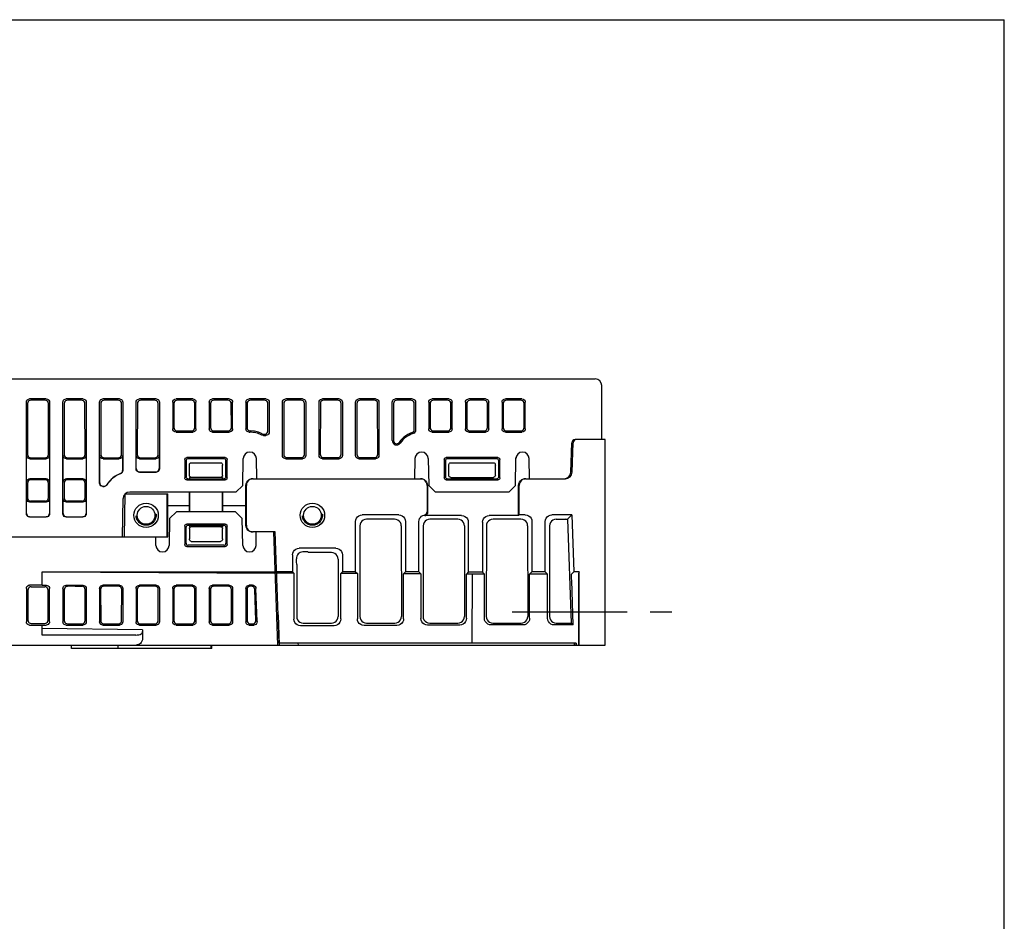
# Model space of a CAD drawing. Extents: x 0 to 840, y 0 to 594.
# Tile 21 of 21: x 692 to 840, y 458 to 594. Entities that reach past the tile are written whole.
import ezdxf

# ---------------------------------------------------------------- set-up
doc = ezdxf.new("R2010")
doc.units = 0
doc.header["$LTSCALE"] = 46.2
doc.linetypes.add('CENTER', pattern=[0.6, 0.375, -0.075, 0.075, -0.075])
doc.linetypes.add('HIDDEN', pattern=[0.2, 0.1, -0.1])
doc.layers.get('0').update_dxf_attribs({"linetype": 'CONTINUOUS'})
for name, color, linetype in [('ALL_AXIS', 7, 'CONTINUOUS'), ('ALL_FEATURES', 7, 'CONTINUOUS'), ('DEFAULT_2', 8, 'HIDDEN')]:
    doc.layers.add(name, color=color, linetype=linetype)

msp = doc.modelspace()

# ---------------------------------------------------------------- linework, layer by layer
at = {"color": 7, "linetype": 'CONTINUOUS'}
for p in [(0, 594), (840, 0)]:
    msp.add_line(p, (840, 594), dxfattribs=at)
at = {"layer": 'ALL_AXIS', "color": 7, "linetype": 'CONTINUOUS'}
for p, q in [((707.806, 522.75), (707.693, 516.25)), ((730.842, 504.517), (731, 500)), ((775.59, 500.298), (775.6, 500))]:
    msp.add_line(p, q, dxfattribs=at)
at = {"layer": 'ALL_AXIS', "color": 7, "linetype": 'CENTER'}
msp.add_line((766, 505), (790, 505), dxfattribs=at)
at = {"layer": 'ALL_FEATURES', "color": 7, "linetype": 'CONTINUOUS'}
for p, q in [((640, 540), (778.5, 540)), ((779.5, 530.9), (779.5, 539)), ((693, 519.748), (693, 536.502)), ((693.192, 536.31), (693.181, 528.652)), ((696.002, 537), (693.498, 537)), ((695.809, 536.807), (693.691, 536.807)), ((696.319, 528.652), (696.308, 536.31)), ((696.5, 536.502), (696.5, 519.748)), ((698.5, 519.748), (698.5, 536.502)), ((698.692, 536.31), (698.681, 528.652)), ((701.502, 537), (698.998, 537)), ((701.309, 536.807), (699.191, 536.807)), ((701.819, 528.652), (701.808, 536.31)), ((702, 536.502), (702, 519.748)), ((704, 524.354), (704, 536.502)), ((704.192, 536.31), (704.181, 528.652)), ((707.002, 537), (704.498, 537)), ((706.809, 536.807), (704.691, 536.807)), ((707.319, 528.652), (707.308, 536.31)), ((707.5, 536.502), (707.5, 526.226)), ((709.5, 526.498), (709.5, 536.502)), ((709.692, 536.31), (709.681, 528.652)), ((712.502, 537), (709.998, 537)), ((712.309, 536.807), (710.191, 536.807)), ((712.819, 528.652), (712.808, 536.31)), ((713, 536.502), (713, 526.498)), ((715, 536.502), (715, 532.498)), ((715.192, 536.31), (715.187, 532.685)), ((718.002, 537), (715.498, 537)), ((717.809, 536.807), (715.691, 536.807)), ((718.313, 532.685), (718.308, 536.31)), ((718.5, 532.498), (718.5, 536.502)), ((720.5, 536.502), (720.5, 532.498)), ((720.692, 536.31), (720.687, 532.685)), ((723.502, 537), (720.998, 537)), ((723.309, 536.807), (721.191, 536.807)), ((723.813, 532.685), (723.808, 536.31)), ((724, 532.498), (724, 536.502)), ((726, 536.502), (726, 532.498)), ((726.192, 536.31), (726.187, 532.684)), ((729.002, 537), (726.498, 537)), ((728.809, 536.807), (726.691, 536.807)), ((729.314, 532.197), (729.308, 536.31)), ((729.5, 536.502), (729.5, 532.011)), ((731.5, 528.498), (731.5, 536.502)), ((731.692, 536.31), (731.681, 528.679)), ((734.502, 537), (731.998, 537)), ((734.309, 536.807), (732.191, 536.807)), ((734.819, 528.679), (734.808, 536.31)), ((735, 536.502), (735, 528.498)), ((737, 528.498), (737, 536.502)), ((737.192, 536.31), (737.181, 528.679)), ((740.002, 537), (737.498, 537)), ((739.809, 536.807), (737.691, 536.807)), ((740.319, 528.679), (740.308, 536.31)), ((740.5, 536.502), (740.5, 528.498)), ((742.5, 528.498), (742.5, 536.502)), ((742.692, 536.31), (742.681, 528.679)), ((745.502, 537), (742.998, 537)), ((745.309, 536.807), (743.191, 536.807)), ((745.819, 528.679), (745.808, 536.31)), ((746, 536.502), (746, 528.498)), ((748, 530.739), (748, 536.502)), ((748.192, 536.31), (748.184, 530.739)), ((751.002, 537), (748.498, 537)), ((750.809, 536.807), (748.691, 536.807)), ((751.314, 532.404), (751.308, 536.31)), ((751.5, 536.502), (751.5, 532.271)), ((753.5, 536.502), (753.5, 532.498)), ((753.692, 536.31), (753.687, 532.685)), ((756.502, 537), (753.998, 537)), ((756.309, 536.807), (754.191, 536.807)), ((756.813, 532.685), (756.808, 536.31)), ((757, 532.498), (757, 536.502)), ((759, 536.502), (759, 532.498)), ((759.192, 536.31), (759.187, 532.685)), ((762.002, 537), (759.498, 537)), ((761.809, 536.807), (759.691, 536.807)), ((762.313, 532.685), (762.308, 536.31)), ((762.5, 532.498), (762.5, 536.502)), ((764.5, 536.502), (764.5, 532.498)), ((764.692, 536.31), (764.687, 532.685)), ((767.502, 537), (764.998, 537)), ((767.309, 536.807), (765.191, 536.807)), ((767.813, 532.685), (767.808, 536.31)), ((768, 532.498), (768, 536.502)), ((715.498, 532), (718.002, 532)), ((715.684, 532.186), (717.816, 532.186)), ((720.998, 532), (723.502, 532)), ((721.184, 532.186), (723.316, 532.186)), ((726.498, 532), (726.587, 532)), ((728.623, 531.513), (729.002, 531.513)), ((728.667, 531.698), (728.817, 531.698)), ((753.998, 532), (756.502, 532)), ((754.184, 532.186), (756.316, 532.186)), ((759.498, 532), (762.002, 532)), ((759.684, 532.186), (761.816, 532.186)), ((764.998, 532), (767.502, 532)), ((765.184, 532.186), (767.316, 532.186)), ((774.834, 525.965), (774.989, 530.417)), ((775.034, 525.965), (775.189, 530.417)), ((780, 530.9), (775.489, 530.9)), ((780, 500), (780, 530.9)), ((693.026, 524.502), (693.026, 528.498)), ((696.474, 528.498), (696.474, 524.502)), ((698.526, 524.502), (698.526, 528.498)), ((701.974, 528.498), (701.974, 524.502)), ((704.026, 524.381), (704.026, 528.498)), ((707.474, 528.498), (707.474, 526.244)), ((709.526, 526.524), (709.526, 528.498)), ((712.974, 528.498), (712.974, 526.524)), ((693.524, 528), (695.976, 528)), ((693.678, 528.154), (695.822, 528.154)), ((699.024, 528), (701.476, 528)), ((699.178, 528.154), (701.322, 528.154)), ((704.524, 528), (706.976, 528)), ((704.678, 528.154), (706.822, 528.154)), ((710.024, 528), (712.476, 528)), ((710.178, 528.154), (712.322, 528.154)), ((716.821, 527.88), (716.825, 525.123)), ((717, 527.701), (717, 525.299)), ((722.881, 528.18), (717.119, 528.18)), ((722.701, 528), (717.299, 528)), ((717.5, 525.5), (717.5, 527.027)), ((717.664, 527.4), (722.336, 527.4)), ((722.5, 525.5), (722.5, 527.027)), ((723, 525.299), (723, 527.701)), ((723.175, 525.123), (723.179, 527.88)), ((725.517, 524), (725.588, 528.017)), ((727.64, 525), (727.587, 528.017)), ((731.998, 528), (734.502, 528)), ((732.178, 528.18), (734.322, 528.18)), ((737.498, 528), (740.002, 528)), ((737.678, 528.18), (739.822, 528.18)), ((742.998, 528), (745.502, 528)), ((743.178, 528.18), (745.322, 528.18)), ((751.413, 528.017), (751.36, 525)), ((753.412, 528.017), (753.483, 524)), ((755.821, 527.88), (755.825, 525.123)), ((756, 527.701), (756, 525.299)), ((763.881, 528.18), (756.119, 528.18)), ((763.701, 528), (756.299, 528)), ((756.5, 525.5), (756.5, 527.027)), ((756.664, 527.4), (763.336, 527.4)), ((763.5, 525.5), (763.5, 527.027)), ((764, 525.299), (764, 527.701)), ((764.175, 525.123), (764.179, 527.88)), ((766.517, 524), (766.588, 528.017)), ((768.64, 525), (768.587, 528.017)), ((709.998, 526), (712.502, 526)), ((710.024, 526.026), (712.476, 526.026)), ((693.174, 524.354), (693.171, 522.142)), ((695.976, 525), (693.524, 525)), ((695.827, 524.851), (693.673, 524.851)), ((696.329, 522.142), (696.326, 524.354)), ((698.674, 524.354), (698.671, 522.142)), ((701.476, 525), (699.024, 525)), ((701.327, 524.851), (699.173, 524.851)), ((701.829, 522.142), (701.826, 524.354)), ((717.124, 524.825), (722.876, 524.825)), ((717.298, 525), (722.702, 525)), ((717.5, 525.199), (717.5, 525)), ((717.5, 525.197), (717.507, 525)), ((722.2, 525.2), (717.8, 525.2)), ((722.5, 525.197), (722.493, 525)), ((722.5, 525), (722.5, 525.199)), ((724.5, 523), (725.517, 524)), ((726.002, 521), (726.001, 524)), ((726.073, 518), (726.073, 524)), ((727.074, 525), (752.227, 525)), ((753.227, 524.001), (753.23, 520.027)), ((753.3, 524.001), (753.3, 519.957)), ((753.483, 524), (754.5, 523)), ((756.124, 524.825), (763.876, 524.825)), ((756.298, 525), (763.702, 525)), ((756.8, 525.2), (763.2, 525.2)), ((765.5, 523), (766.517, 524)), ((767, 519.481), (767, 524.001)), ((767.07, 519.551), (767.073, 524.001)), ((768.073, 525), (774.034, 525)), ((704.498, 523.856), (704.71, 523.856)), ((704.524, 523.882), (704.696, 523.882)), ((707.806, 522.75), (714.249, 522.75)), ((724.5, 523), (708.543, 523)), ((714.177, 516.25), (714.177, 522.75)), ((714.248, 521), (714.249, 522.75)), ((717.499, 523), (717.498, 521)), ((717.535, 523), (717.535, 520)), ((722.465, 523), (722.465, 520)), ((722.502, 521), (722.501, 523)), ((765.5, 523), (754.5, 523)), ((693.026, 519.774), (693.026, 521.998)), ((695.976, 521.5), (693.524, 521.5)), ((695.832, 521.644), (693.668, 521.644)), ((696.474, 521.998), (696.474, 519.774)), ((698.526, 519.774), (698.526, 521.998)), ((701.476, 521.5), (699.024, 521.5)), ((701.332, 521.644), (699.168, 521.644)), ((701.974, 521.998), (701.974, 519.774)), ((707.443, 516.25), (707.543, 522.017)), ((714.248, 521), (717.498, 521)), ((714.25, 516.25), (714.248, 521)), ((717.498, 521), (717.498, 520)), ((722.502, 521), (726.002, 521)), ((722.502, 520), (722.502, 521)), ((726.001, 518), (726.002, 521)), ((715.552, 520), (714.535, 519)), ((724.448, 520), (715.552, 520)), ((725.465, 519), (724.448, 520)), ((749.001, 519.551), (743.499, 519.551)), ((752.89, 519.465), (752.82, 519.535)), ((758.431, 519.481), (753.069, 519.481)), ((767, 519.481), (762.569, 519.481)), ((767.07, 519.551), (767, 519.481)), ((768.001, 519.551), (767.07, 519.551)), ((774.977, 519.551), (771.999, 519.551)), ((774.977, 519.551), (774.348, 518.9)), ((774.977, 519.551), (775.276, 511)), ((693.498, 519.25), (696.002, 519.25)), ((693.524, 519.276), (695.976, 519.276)), ((698.998, 519.25), (701.502, 519.25)), ((699.024, 519.276), (701.476, 519.276)), ((714.535, 519), (714.465, 514.983)), ((722.875, 518.173), (717.125, 518.173)), ((717.298, 518), (722.702, 518)), ((717.5, 518), (717.5, 517.8)), ((717.507, 518), (717.5, 517.788)), ((722.493, 518), (722.5, 517.793)), ((722.5, 517.8), (722.5, 518)), ((725.535, 514.983), (725.465, 519)), ((742.5, 511), (742.5, 518.552)), ((748.349, 518.9), (744.151, 518.9)), ((750, 518.552), (750, 511)), ((752, 511), (752, 518.552)), ((757.849, 518.9), (753.651, 518.9)), ((759.431, 518.483), (759.435, 510.935)), ((761.569, 518.483), (761.565, 510.935)), ((767.349, 518.9), (763.151, 518.9)), ((769, 518.552), (769, 511)), ((771, 511), (771, 518.552)), ((772.651, 518.9), (774.348, 518.9)), ((774.348, 518.9), (774.912, 503.3)), ((716.826, 517.875), (716.822, 515.121)), ((717, 515.299), (717, 517.701)), ((717.5, 517.8), (717.712, 517.786)), ((717.5, 517.5), (717.5, 515.99)), ((717.8, 517.8), (722.2, 517.8)), ((722.5, 517.8), (722.288, 517.786)), ((722.5, 515.99), (722.5, 517.5)), ((723, 517.701), (723, 515.299)), ((723.178, 515.121), (723.174, 517.875)), ((730.417, 517), (727.074, 517)), ((727.535, 514.983), (727.57, 517)), ((730.8, 500), (730.206, 517)), ((731, 500.3), (730.417, 517)), ((743.15, 517.902), (743.133, 504.301)), ((749.35, 517.902), (749.367, 504.301)), ((752.65, 517.902), (752.633, 504.301)), ((758.85, 517.902), (758.867, 504.301)), ((762.15, 517.902), (762.133, 504.301)), ((768.35, 517.902), (768.367, 504.301)), ((771.65, 517.902), (771.633, 504.301)), ((675.383, 516.25), (714.25, 516.25)), ((712.465, 514.983), (712.443, 516.25)), ((717.793, 515.576), (722.207, 515.576)), ((717.121, 514.822), (722.879, 514.822)), ((722.701, 515), (717.299, 515)), ((730.315, 513.9), (730.525, 513.9)), ((739.501, 514.545), (733.999, 514.545)), ((735.327, 514.002), (734.543, 514.002)), ((735.425, 513.9), (735.327, 514.002)), ((738.855, 513.9), (735.425, 513.9)), ((730.564, 512.785), (730.354, 512.785)), ((733, 513.546), (733, 511)), ((733.643, 512.115), (733.633, 504.301)), ((739.856, 512.902), (739.867, 504.301)), ((740.5, 513.546), (740.5, 511)), ((695.4, 511), (730.416, 511)), ((695.4, 511), (730.422, 510.812)), ((695.4, 509), (695.4, 511)), ((733, 511), (730.626, 511)), ((733.205, 510.795), (730.633, 510.808)), ((733, 511), (733.205, 510.795)), ((733.205, 510.795), (733.21, 503.877)), ((740.253, 503.915), (740.257, 510.757)), ((740.5, 511), (740.257, 510.757)), ((742.757, 510.743), (740.257, 510.757)), ((742.5, 511), (740.5, 511)), ((742.5, 511), (742.757, 510.743)), ((742.757, 510.743), (742.761, 503.928)), ((749.702, 503.965), (749.706, 510.706)), ((750, 511), (749.706, 510.706)), ((752.308, 510.692), (749.706, 510.706)), ((752, 511), (750, 511)), ((752, 511), (752.308, 510.692)), ((752.308, 510.692), (752.312, 503.979)), ((759.151, 504.016), (759.155, 510.655)), ((759.435, 510.935), (759.155, 510.655)), ((760, 510.651), (759.155, 510.655)), ((761.565, 510.935), (759.435, 510.935)), ((760, 510.651), (759.986, 500.3)), ((761.849, 510.651), (760, 510.651)), ((761.565, 510.935), (761.849, 510.651)), ((761.853, 504.021), (761.849, 510.651)), ((768.647, 504.021), (768.651, 510.651)), ((769, 511), (768.651, 510.651)), ((771.349, 510.651), (768.651, 510.651)), ((771, 511), (769, 511)), ((771, 511), (771.349, 510.651)), ((771.353, 504.021), (771.349, 510.651)), ((775.276, 511), (774.97, 510.684)), ((776.087, 511), (775.276, 511)), ((776.087, 511), (776.008, 510.684)), ((776.089, 500.741), (776.087, 511)), ((775.2, 503.022), (774.971, 509.702)), ((776, 509.952), (776, 500)), ((693, 508.502), (693, 503.498)), ((693.234, 508.268), (693.241, 503.739)), ((695.4, 509), (693.498, 509)), ((693.731, 508.767), (695.769, 508.767)), ((695.4, 509), (695.994, 508.992)), ((696.259, 503.739), (696.266, 508.268)), ((696.485, 503.513), (696.485, 508.487)), ((698.5, 508.509), (698.5, 503.491)), ((698.692, 508.319), (698.699, 503.688)), ((698.998, 509), (701.502, 509)), ((700.35, 508.834), (699.183, 508.818)), ((700.35, 508.834), (701.338, 508.834)), ((701.828, 503.679), (701.835, 508.328)), ((702, 508.495), (702, 503.505)), ((704, 508.509), (704, 503.491)), ((704.17, 508.341), (704.177, 503.666)), ((707.002, 509), (704.498, 509)), ((706.838, 508.834), (704.667, 508.834)), ((707.328, 503.679), (707.335, 508.328)), ((707.5, 508.495), (707.5, 503.505)), ((709.5, 508.509), (709.5, 503.491)), ((709.67, 508.341), (709.677, 503.666)), ((712.502, 509), (709.998, 509)), ((712.338, 508.834), (710.167, 508.834)), ((712.828, 503.679), (712.835, 508.328)), ((713, 508.495), (713, 503.505)), ((715, 508.509), (715, 503.491)), ((715.17, 508.341), (715.177, 503.666)), ((718.002, 509), (715.498, 509)), ((717.838, 508.834), (715.667, 508.834)), ((718.328, 503.679), (718.335, 508.328)), ((718.5, 508.495), (718.5, 503.505)), ((720.5, 508.509), (720.5, 503.491)), ((720.67, 508.341), (720.677, 503.666)), ((723.502, 509), (720.998, 509)), ((723.338, 508.834), (721.167, 508.834)), ((723.828, 503.679), (723.835, 508.328)), ((724, 508.495), (724, 503.505)), ((726, 508.509), (726, 503.491)), ((726.17, 508.341), (726.177, 503.666)), ((727.003, 509), (726.498, 509)), ((726.844, 508.834), (726.667, 508.834)), ((727.497, 503.697), (727.342, 508.346)), ((727.675, 503.522), (727.501, 508.513)), ((730.825, 505.3), (730.615, 505.3)), ((693.74, 503.242), (695.76, 503.242)), ((734.632, 503.3), (738.868, 503.3)), ((744.132, 503.3), (748.368, 503.3)), ((753.632, 503.3), (757.868, 503.3)), ((763.132, 503.3), (767.368, 503.3)), ((772.632, 503.3), (774.912, 503.3)), ((775.2, 503.022), (774.912, 503.3)), ((693.498, 503), (695.4, 503)), ((695.4, 503), (695.994, 503.008)), ((695.4, 501.5), (695.4, 503)), ((710.481, 502.299), (695.4, 502.5)), ((698.998, 503), (701.502, 503)), ((699.191, 503.191), (700.342, 503.175)), ((700.342, 503.175), (701.329, 503.175)), ((704.498, 503), (707.002, 503)), ((704.676, 503.175), (706.829, 503.175)), ((709.998, 503), (712.502, 503)), ((710.176, 503.175), (712.329, 503.175)), ((710.481, 502.299), (710.434, 501.834)), ((710.481, 502.299), (710.481, 501)), ((715.498, 503), (718.002, 503)), ((715.676, 503.175), (717.829, 503.175)), ((720.998, 503), (723.502, 503)), ((721.176, 503.175), (723.329, 503.175)), ((726.498, 503), (727.178, 503)), ((726.676, 503.175), (726.998, 503.175)), ((739.258, 502.911), (734.215, 502.883)), ((748.707, 502.961), (743.766, 502.935)), ((758.156, 503.012), (753.318, 502.986)), ((767.647, 503.022), (762.853, 503.022)), ((775.2, 503.022), (772.353, 503.022)), ((709.434, 501.5), (695.4, 501.5)), ((775.65, 500.3), (731, 500.3)), ((733.827, 500.3), (733.856, 500)), ((775.4, 500), (775.39, 500.3)), ((775.4, 500), (775.41, 500.3)), ((775.65, 500.3), (775.66, 500)), ((649.49, 500), (775.6, 500)), ((699.8, 499.5), (699.8, 500)), ((720.9, 499.5), (699.8, 499.5)), ((706.8, 499.5), (706.8, 500)), ((716.3, 500), (716.299, 500.005)), ((720.8, 499.5), (720.8, 500)), ((720.9, 499.5), (720.9, 500)), ((775.66, 500), (780, 500))]:
    msp.add_line(p, q, dxfattribs=at)
for points in [[(693, 536.502), (693.024, 536.656), (693.095, 536.795), (693.205, 536.905), (693.344, 536.976), (693.498, 537)], [(693.691, 536.807), (693.537, 536.783), (693.398, 536.712), (693.288, 536.602), (693.217, 536.464), (693.192, 536.31)], [(696.308, 536.31), (696.283, 536.464), (696.212, 536.602), (696.102, 536.712), (695.963, 536.783), (695.809, 536.807)], [(696.002, 537), (696.156, 536.976), (696.295, 536.905), (696.405, 536.795), (696.476, 536.656), (696.5, 536.502)], [(698.5, 536.502), (698.524, 536.656), (698.595, 536.795), (698.705, 536.905), (698.844, 536.976), (698.998, 537)], [(699.191, 536.807), (699.037, 536.783), (698.898, 536.712), (698.788, 536.602), (698.717, 536.464), (698.692, 536.31)], [(701.808, 536.31), (701.783, 536.464), (701.712, 536.602), (701.602, 536.712), (701.463, 536.783), (701.309, 536.807)], [(701.502, 537), (701.656, 536.976), (701.795, 536.905), (701.905, 536.795), (701.976, 536.656), (702, 536.502)], [(704, 536.502), (704.024, 536.656), (704.095, 536.795), (704.205, 536.905), (704.344, 536.976), (704.498, 537)], [(704.691, 536.807), (704.537, 536.783), (704.398, 536.712), (704.288, 536.602), (704.217, 536.464), (704.192, 536.31)], [(707.308, 536.31), (707.283, 536.464), (707.212, 536.602), (707.102, 536.712), (706.963, 536.783), (706.809, 536.807)], [(707.002, 537), (707.156, 536.976), (707.295, 536.905), (707.405, 536.795), (707.476, 536.656), (707.5, 536.502)], [(709.5, 536.502), (709.524, 536.656), (709.595, 536.795), (709.705, 536.905), (709.844, 536.976), (709.998, 537)], [(710.191, 536.807), (710.037, 536.783), (709.898, 536.712), (709.788, 536.602), (709.717, 536.464), (709.692, 536.31)], [(712.808, 536.31), (712.783, 536.464), (712.712, 536.602), (712.602, 536.712), (712.463, 536.783), (712.309, 536.807)], [(712.502, 537), (712.656, 536.976), (712.795, 536.905), (712.905, 536.795), (712.976, 536.656), (713, 536.502)], [(715, 536.502), (715.024, 536.656), (715.095, 536.795), (715.205, 536.905), (715.344, 536.976), (715.498, 537)], [(715.691, 536.807), (715.537, 536.783), (715.398, 536.712), (715.288, 536.602), (715.217, 536.464), (715.192, 536.31)], [(718.308, 536.31), (718.283, 536.464), (718.212, 536.602), (718.102, 536.712), (717.963, 536.783), (717.809, 536.807)], [(718.002, 537), (718.156, 536.976), (718.295, 536.905), (718.405, 536.795), (718.476, 536.656), (718.5, 536.502)], [(720.5, 536.502), (720.524, 536.656), (720.595, 536.795), (720.705, 536.905), (720.844, 536.976), (720.998, 537)], [(721.191, 536.807), (721.037, 536.783), (720.898, 536.712), (720.788, 536.602), (720.717, 536.464), (720.692, 536.31)], [(723.808, 536.31), (723.783, 536.464), (723.712, 536.602), (723.602, 536.712), (723.463, 536.783), (723.309, 536.807)], [(723.502, 537), (723.656, 536.976), (723.795, 536.905), (723.905, 536.795), (723.976, 536.656), (724, 536.502)], [(726, 536.502), (726.024, 536.656), (726.095, 536.795), (726.205, 536.905), (726.344, 536.976), (726.498, 537)], [(726.691, 536.807), (726.537, 536.783), (726.398, 536.712), (726.288, 536.602), (726.217, 536.464), (726.192, 536.31)], [(729.308, 536.31), (729.283, 536.464), (729.212, 536.602), (729.102, 536.712), (728.963, 536.783), (728.809, 536.807)], [(729.002, 537), (729.156, 536.976), (729.295, 536.905), (729.405, 536.795), (729.476, 536.656), (729.5, 536.502)], [(731.5, 536.502), (731.524, 536.656), (731.595, 536.795), (731.705, 536.905), (731.844, 536.976), (731.998, 537)], [(732.191, 536.807), (732.037, 536.783), (731.898, 536.712), (731.788, 536.602), (731.717, 536.464), (731.692, 536.31)], [(734.808, 536.31), (734.783, 536.464), (734.712, 536.602), (734.602, 536.712), (734.463, 536.783), (734.309, 536.807)], [(734.502, 537), (734.656, 536.976), (734.795, 536.905), (734.905, 536.795), (734.976, 536.656), (735, 536.502)], [(737, 536.502), (737.024, 536.656), (737.095, 536.795), (737.205, 536.905), (737.344, 536.976), (737.498, 537)], [(737.691, 536.807), (737.537, 536.783), (737.398, 536.712), (737.288, 536.602), (737.217, 536.464), (737.192, 536.31)], [(740.308, 536.31), (740.283, 536.464), (740.212, 536.602), (740.102, 536.712), (739.963, 536.783), (739.809, 536.807)], [(740.002, 537), (740.156, 536.976), (740.295, 536.905), (740.405, 536.795), (740.476, 536.656), (740.5, 536.502)], [(742.5, 536.502), (742.524, 536.656), (742.595, 536.795), (742.705, 536.905), (742.844, 536.976), (742.998, 537)], [(743.191, 536.807), (743.037, 536.783), (742.898, 536.712), (742.788, 536.602), (742.717, 536.464), (742.692, 536.31)], [(745.808, 536.31), (745.783, 536.464), (745.712, 536.602), (745.602, 536.712), (745.463, 536.783), (745.309, 536.807)], [(745.502, 537), (745.656, 536.976), (745.795, 536.905), (745.905, 536.795), (745.976, 536.656), (746, 536.502)], [(748, 536.502), (748.024, 536.656), (748.095, 536.795), (748.205, 536.905), (748.344, 536.976), (748.498, 537)], [(748.691, 536.807), (748.537, 536.783), (748.398, 536.712), (748.288, 536.602), (748.217, 536.464), (748.192, 536.31)], [(751.308, 536.31), (751.283, 536.464), (751.212, 536.602), (751.102, 536.712), (750.963, 536.783), (750.809, 536.807)], [(751.002, 537), (751.156, 536.976), (751.295, 536.905), (751.405, 536.795), (751.476, 536.656), (751.5, 536.502)], [(753.5, 536.502), (753.524, 536.656), (753.595, 536.795), (753.705, 536.905), (753.844, 536.976), (753.998, 537)], [(754.191, 536.807), (754.037, 536.783), (753.898, 536.712), (753.788, 536.602), (753.717, 536.464), (753.692, 536.31)], [(756.808, 536.31), (756.783, 536.464), (756.712, 536.602), (756.602, 536.712), (756.463, 536.783), (756.309, 536.807)], [(756.502, 537), (756.656, 536.976), (756.795, 536.905), (756.905, 536.795), (756.976, 536.656), (757, 536.502)], [(759, 536.502), (759.024, 536.656), (759.095, 536.795), (759.205, 536.905), (759.344, 536.976), (759.498, 537)], [(759.691, 536.807), (759.537, 536.783), (759.398, 536.712), (759.288, 536.602), (759.217, 536.464), (759.192, 536.31)], [(762.308, 536.31), (762.283, 536.464), (762.212, 536.602), (762.102, 536.712), (761.963, 536.783), (761.809, 536.807)], [(762.002, 537), (762.156, 536.976), (762.295, 536.905), (762.405, 536.795), (762.476, 536.656), (762.5, 536.502)], [(764.5, 536.502), (764.524, 536.656), (764.595, 536.795), (764.705, 536.905), (764.844, 536.976), (764.998, 537)], [(765.191, 536.807), (765.037, 536.783), (764.898, 536.712), (764.788, 536.602), (764.717, 536.464), (764.692, 536.31)], [(767.808, 536.31), (767.783, 536.464), (767.712, 536.602), (767.602, 536.712), (767.463, 536.783), (767.309, 536.807)], [(767.502, 537), (767.656, 536.976), (767.795, 536.905), (767.905, 536.795), (767.976, 536.656), (768, 536.502)], [(715.498, 532), (715.344, 532.024), (715.205, 532.095), (715.095, 532.205), (715.024, 532.344), (715, 532.498)], [(715.187, 532.685), (715.211, 532.53), (715.281, 532.391), (715.391, 532.281), (715.53, 532.21), (715.684, 532.186)], [(717.816, 532.186), (717.97, 532.21), (718.109, 532.281), (718.219, 532.391), (718.289, 532.53), (718.313, 532.685)], [(718.5, 532.498), (718.476, 532.344), (718.405, 532.205), (718.295, 532.095), (718.156, 532.024), (718.002, 532)], [(720.998, 532), (720.844, 532.024), (720.705, 532.095), (720.595, 532.205), (720.524, 532.344), (720.5, 532.498)], [(720.687, 532.685), (720.711, 532.53), (720.781, 532.391), (720.891, 532.281), (721.03, 532.21), (721.184, 532.186)], [(723.316, 532.186), (723.47, 532.21), (723.609, 532.281), (723.719, 532.391), (723.789, 532.53), (723.813, 532.685)], [(724, 532.498), (723.976, 532.344), (723.905, 532.205), (723.795, 532.095), (723.656, 532.024), (723.502, 532)], [(726.498, 532), (726.344, 532.024), (726.205, 532.095), (726.095, 532.205), (726.024, 532.344), (726, 532.498)], [(726.187, 532.684), (726.205, 532.548), (726.261, 532.421), (726.347, 532.316), (726.46, 532.238), (726.587, 532.186)], [(726.587, 532.186), (726.631, 532.188), (726.674, 532.185)], [(728.446, 531.75), (727.879, 531.981), (727.283, 532.128), (726.674, 532.185)], [(728.623, 531.513), (728.507, 531.527), (728.397, 531.567)], [(728.446, 531.75), (728.553, 531.711), (728.667, 531.698)], [(728.817, 531.698), (728.971, 531.723), (729.11, 531.793), (729.219, 531.903), (729.29, 532.042), (729.314, 532.197)], [(729.5, 532.011), (729.476, 531.857), (729.405, 531.718), (729.295, 531.608), (729.156, 531.538), (729.002, 531.513)], [(750.986, 531.935), (750.658, 531.8), (750.343, 531.637), (750.042, 531.449), (749.759, 531.236), (749.495, 530.999), (749.252, 530.741), (749.031, 530.463)], [(750.986, 531.935), (751.119, 532.008), (751.224, 532.118), (751.291, 532.254), (751.314, 532.404)], [(751.5, 532.271), (751.476, 532.118), (751.406, 531.98), (751.296, 531.869), (751.158, 531.798)], [(753.998, 532), (753.844, 532.024), (753.705, 532.095), (753.595, 532.205), (753.524, 532.344), (753.5, 532.498)], [(753.687, 532.685), (753.711, 532.53), (753.781, 532.391), (753.891, 532.281), (754.03, 532.21), (754.184, 532.186)], [(756.316, 532.186), (756.47, 532.21), (756.609, 532.281), (756.719, 532.391), (756.789, 532.53), (756.813, 532.685)], [(757, 532.498), (756.976, 532.344), (756.905, 532.205), (756.795, 532.095), (756.656, 532.024), (756.502, 532)], [(759.498, 532), (759.344, 532.024), (759.205, 532.095), (759.095, 532.205), (759.024, 532.344), (759, 532.498)], [(759.187, 532.685), (759.211, 532.53), (759.281, 532.391), (759.391, 532.281), (759.53, 532.21), (759.684, 532.186)], [(761.816, 532.186), (761.97, 532.21), (762.109, 532.281), (762.219, 532.391), (762.289, 532.53), (762.313, 532.685)], [(762.5, 532.498), (762.476, 532.344), (762.405, 532.205), (762.295, 532.095), (762.156, 532.024), (762.002, 532)], [(764.998, 532), (764.844, 532.024), (764.705, 532.095), (764.595, 532.205), (764.524, 532.344), (764.5, 532.498)], [(764.687, 532.685), (764.711, 532.53), (764.781, 532.391), (764.891, 532.281), (765.03, 532.21), (765.184, 532.186)], [(767.316, 532.186), (767.47, 532.21), (767.609, 532.281), (767.719, 532.391), (767.789, 532.53), (767.813, 532.685)], [(768, 532.498), (767.976, 532.344), (767.905, 532.205), (767.795, 532.095), (767.656, 532.024), (767.502, 532)], [(748.184, 530.739), (748.206, 530.595), (748.272, 530.464), (748.375, 530.36), (748.506, 530.293), (748.652, 530.27), (748.798, 530.293), (748.928, 530.36), (749.031, 530.463)], [(693.524, 528), (693.37, 528.024), (693.231, 528.095), (693.121, 528.205), (693.051, 528.344), (693.026, 528.498)], [(693.181, 528.652), (693.205, 528.498), (693.275, 528.359), (693.385, 528.249), (693.524, 528.178), (693.678, 528.154)], [(695.822, 528.154), (695.976, 528.178), (696.115, 528.249), (696.225, 528.359), (696.295, 528.498), (696.319, 528.652)], [(696.474, 528.498), (696.449, 528.344), (696.379, 528.205), (696.269, 528.095), (696.13, 528.024), (695.976, 528)], [(699.024, 528), (698.87, 528.024), (698.731, 528.095), (698.621, 528.205), (698.551, 528.344), (698.526, 528.498)], [(698.681, 528.652), (698.705, 528.498), (698.775, 528.359), (698.885, 528.249), (699.024, 528.178), (699.178, 528.154)], [(701.322, 528.154), (701.476, 528.178), (701.615, 528.249), (701.725, 528.359), (701.795, 528.498), (701.819, 528.652)], [(701.974, 528.498), (701.949, 528.344), (701.879, 528.205), (701.769, 528.095), (701.63, 528.024), (701.476, 528)], [(704.524, 528), (704.37, 528.024), (704.231, 528.095), (704.121, 528.205), (704.051, 528.344), (704.026, 528.498)], [(704.181, 528.652), (704.205, 528.498), (704.275, 528.359), (704.385, 528.249), (704.524, 528.178), (704.678, 528.154)], [(706.822, 528.154), (706.976, 528.178), (707.115, 528.249), (707.225, 528.359), (707.295, 528.498), (707.319, 528.652)], [(707.474, 528.498), (707.449, 528.344), (707.379, 528.205), (707.269, 528.095), (707.13, 528.024), (706.976, 528)], [(710.024, 528), (709.87, 528.024), (709.731, 528.095), (709.621, 528.205), (709.551, 528.344), (709.526, 528.498)], [(709.681, 528.652), (709.705, 528.498), (709.775, 528.359), (709.885, 528.249), (710.024, 528.178), (710.178, 528.154)], [(712.322, 528.154), (712.476, 528.178), (712.615, 528.249), (712.725, 528.359), (712.795, 528.498), (712.819, 528.652)], [(712.974, 528.498), (712.949, 528.344), (712.879, 528.205), (712.769, 528.095), (712.63, 528.024), (712.476, 528)], [(731.998, 528), (731.844, 528.024), (731.705, 528.095), (731.595, 528.205), (731.524, 528.344), (731.5, 528.498)], [(731.681, 528.679), (731.705, 528.524), (731.775, 528.385), (731.885, 528.275), (732.024, 528.204), (732.178, 528.18)], [(734.322, 528.18), (734.476, 528.204), (734.615, 528.275), (734.725, 528.385), (734.795, 528.524), (734.819, 528.679)], [(735, 528.498), (734.976, 528.344), (734.905, 528.205), (734.795, 528.095), (734.656, 528.024), (734.502, 528)], [(737.498, 528), (737.344, 528.024), (737.205, 528.095), (737.095, 528.205), (737.024, 528.344), (737, 528.498)], [(737.181, 528.679), (737.205, 528.524), (737.275, 528.385), (737.385, 528.275), (737.524, 528.204), (737.678, 528.18)], [(739.822, 528.18), (739.976, 528.204), (740.115, 528.275), (740.225, 528.385), (740.295, 528.524), (740.319, 528.679)], [(740.5, 528.498), (740.476, 528.344), (740.405, 528.205), (740.295, 528.095), (740.156, 528.024), (740.002, 528)], [(742.998, 528), (742.844, 528.024), (742.705, 528.095), (742.595, 528.205), (742.524, 528.344), (742.5, 528.498)], [(742.681, 528.679), (742.705, 528.524), (742.775, 528.385), (742.885, 528.275), (743.024, 528.204), (743.178, 528.18)], [(745.322, 528.18), (745.476, 528.204), (745.615, 528.275), (745.725, 528.385), (745.795, 528.524), (745.819, 528.679)], [(746, 528.498), (745.976, 528.344), (745.905, 528.205), (745.795, 528.095), (745.656, 528.024), (745.502, 528)], [(716.821, 527.88), (716.835, 527.973), (716.877, 528.056), (716.943, 528.122), (717.027, 528.165), (717.119, 528.18)], [(717.299, 528), (717.207, 527.985), (717.123, 527.943), (717.057, 527.877), (717.015, 527.794), (717, 527.701)], [(717.5, 527.027), (717.513, 527.15), (717.548, 527.255), (717.6, 527.339), (717.664, 527.4)], [(722.336, 527.4), (722.4, 527.339), (722.452, 527.255), (722.487, 527.15), (722.5, 527.027)], [(723, 527.701), (722.985, 527.794), (722.943, 527.877), (722.877, 527.943), (722.793, 527.985), (722.701, 528)], [(722.881, 528.18), (722.973, 528.165), (723.057, 528.122), (723.123, 528.056), (723.165, 527.973), (723.179, 527.88)], [(755.821, 527.88), (755.835, 527.973), (755.877, 528.056), (755.943, 528.122), (756.027, 528.165), (756.119, 528.18)], [(756.299, 528), (756.207, 527.985), (756.123, 527.943), (756.057, 527.877), (756.015, 527.794), (756, 527.701)], [(756.5, 527.027), (756.513, 527.15), (756.548, 527.255), (756.6, 527.339), (756.664, 527.4)], [(763.336, 527.4), (763.4, 527.339), (763.452, 527.255), (763.487, 527.15), (763.5, 527.027)], [(764, 527.701), (763.985, 527.794), (763.943, 527.877), (763.877, 527.943), (763.793, 527.985), (763.701, 528)], [(763.881, 528.18), (763.973, 528.165), (764.057, 528.122), (764.123, 528.056), (764.165, 527.973), (764.179, 527.88)], [(707.148, 525.777), (707.281, 525.85), (707.385, 525.96), (707.451, 526.095), (707.474, 526.244)], [(707.5, 526.226), (707.477, 526.076), (707.41, 525.94), (707.306, 525.831), (707.173, 525.758)], [(709.998, 526), (709.844, 526.024), (709.705, 526.095), (709.595, 526.205), (709.524, 526.344), (709.5, 526.498)], [(709.526, 526.524), (709.551, 526.37), (709.621, 526.231), (709.731, 526.121), (709.87, 526.051), (710.024, 526.026)], [(712.476, 526.026), (712.63, 526.051), (712.769, 526.121), (712.879, 526.231), (712.949, 526.37), (712.974, 526.524)], [(713, 526.498), (712.976, 526.344), (712.905, 526.205), (712.795, 526.095), (712.656, 526.024), (712.502, 526)], [(717.8, 525.2), (717.707, 525.215), (717.624, 525.257), (717.557, 525.323), (717.515, 525.407), (717.5, 525.5)], [(722.5, 525.5), (722.485, 525.407), (722.443, 525.323), (722.376, 525.257), (722.293, 525.215), (722.2, 525.2)], [(756.8, 525.2), (756.707, 525.215), (756.624, 525.257), (756.557, 525.323), (756.515, 525.407), (756.5, 525.5)], [(763.5, 525.5), (763.485, 525.407), (763.443, 525.323), (763.376, 525.257), (763.293, 525.215), (763.2, 525.2)], [(693.026, 524.502), (693.051, 524.656), (693.121, 524.795), (693.231, 524.905), (693.37, 524.976), (693.524, 525)], [(693.673, 524.851), (693.518, 524.827), (693.379, 524.757), (693.269, 524.647), (693.199, 524.508), (693.174, 524.354)], [(696.326, 524.354), (696.301, 524.508), (696.231, 524.647), (696.121, 524.757), (695.982, 524.827), (695.827, 524.851)], [(695.976, 525), (696.13, 524.976), (696.269, 524.905), (696.379, 524.795), (696.449, 524.656), (696.474, 524.502)], [(698.526, 524.502), (698.551, 524.656), (698.621, 524.795), (698.731, 524.905), (698.87, 524.976), (699.024, 525)], [(699.173, 524.851), (699.018, 524.827), (698.879, 524.757), (698.769, 524.647), (698.699, 524.508), (698.674, 524.354)], [(701.826, 524.354), (701.801, 524.508), (701.731, 524.647), (701.621, 524.757), (701.482, 524.827), (701.327, 524.851)], [(701.476, 525), (701.63, 524.976), (701.769, 524.905), (701.879, 524.795), (701.949, 524.656), (701.974, 524.502)], [(704.498, 523.856), (704.344, 523.881), (704.205, 523.951), (704.095, 524.061), (704.024, 524.2), (704, 524.354)], [(704.026, 524.381), (704.051, 524.226), (704.121, 524.087), (704.231, 523.977), (704.37, 523.907), (704.524, 523.882)], [(704.696, 523.882), (704.821, 523.898), (704.938, 523.945), (705.04, 524.02), (705.119, 524.118)], [(705.135, 524.094), (705.055, 523.995), (704.954, 523.92), (704.836, 523.872), (704.71, 523.856)], [(717.124, 524.825), (717.031, 524.84), (716.948, 524.882), (716.882, 524.948), (716.84, 525.031), (716.825, 525.123)], [(717, 525.299), (717.015, 525.206), (717.057, 525.123), (717.123, 525.057), (717.206, 525.015), (717.298, 525)], [(717.8, 525.199), (717.7, 525.197), (717.6, 525.197), (717.5, 525.199)], [(722.5, 525.199), (722.4, 525.197), (722.3, 525.197), (722.2, 525.199)], [(722.702, 525), (722.794, 525.015), (722.877, 525.057), (722.943, 525.123), (722.985, 525.206), (723, 525.299)], [(723.175, 525.123), (723.16, 525.031), (723.118, 524.948), (723.052, 524.882), (722.969, 524.84), (722.876, 524.825)], [(726.001, 524), (726.035, 524.259), (726.134, 524.5), (726.293, 524.707), (726.5, 524.866), (726.742, 524.966), (727.001, 525)], [(727.074, 525), (726.815, 524.966), (726.574, 524.866), (726.366, 524.707), (726.207, 524.5), (726.107, 524.259), (726.073, 524)], [(753.227, 524.001), (753.193, 524.259), (753.093, 524.5), (752.934, 524.707), (752.727, 524.866), (752.486, 524.966), (752.227, 525)], [(752.3, 525), (752.559, 524.966), (752.8, 524.866), (753.007, 524.707), (753.166, 524.5), (753.266, 524.259), (753.3, 524.001)], [(756.124, 524.825), (756.031, 524.84), (755.948, 524.882), (755.882, 524.948), (755.84, 525.031), (755.825, 525.123)], [(756, 525.299), (756.015, 525.206), (756.057, 525.123), (756.123, 525.057), (756.206, 525.015), (756.298, 525)], [(763.702, 525), (763.794, 525.015), (763.877, 525.057), (763.943, 525.123), (763.985, 525.206), (764, 525.299)], [(764.175, 525.123), (764.16, 525.031), (764.118, 524.948), (764.052, 524.882), (763.969, 524.84), (763.876, 524.825)], [(767, 524.001), (767.034, 524.259), (767.134, 524.5), (767.293, 524.707), (767.5, 524.866), (767.741, 524.966), (768, 525)], [(768.073, 525), (767.814, 524.966), (767.573, 524.866), (767.366, 524.707), (767.207, 524.5), (767.107, 524.259), (767.073, 524.001)], [(693.524, 521.5), (693.37, 521.524), (693.231, 521.595), (693.121, 521.705), (693.051, 521.844), (693.026, 521.998)], [(693.171, 522.142), (693.195, 521.988), (693.265, 521.849), (693.375, 521.739), (693.514, 521.668), (693.668, 521.644)], [(695.832, 521.644), (695.986, 521.668), (696.125, 521.739), (696.235, 521.849), (696.305, 521.988), (696.329, 522.142)], [(696.474, 521.998), (696.449, 521.844), (696.379, 521.705), (696.269, 521.595), (696.13, 521.524), (695.976, 521.5)], [(699.024, 521.5), (698.87, 521.524), (698.731, 521.595), (698.621, 521.705), (698.551, 521.844), (698.526, 521.998)], [(698.671, 522.142), (698.695, 521.988), (698.765, 521.849), (698.875, 521.739), (699.014, 521.668), (699.168, 521.644)], [(701.332, 521.644), (701.486, 521.668), (701.625, 521.739), (701.735, 521.849), (701.805, 521.988), (701.829, 522.142)], [(701.974, 521.998), (701.949, 521.844), (701.879, 521.705), (701.769, 521.595), (701.63, 521.524), (701.476, 521.5)], [(693.498, 519.25), (693.344, 519.274), (693.205, 519.345), (693.095, 519.455), (693.024, 519.594), (693, 519.748)], [(693.026, 519.774), (693.051, 519.62), (693.121, 519.481), (693.231, 519.371), (693.37, 519.301), (693.524, 519.276)], [(695.976, 519.276), (696.13, 519.301), (696.269, 519.371), (696.379, 519.481), (696.449, 519.62), (696.474, 519.774)], [(696.5, 519.748), (696.476, 519.594), (696.405, 519.455), (696.295, 519.345), (696.156, 519.274), (696.002, 519.25)], [(698.998, 519.25), (698.844, 519.274), (698.705, 519.345), (698.595, 519.455), (698.524, 519.594), (698.5, 519.748)], [(698.526, 519.774), (698.551, 519.62), (698.621, 519.481), (698.731, 519.371), (698.87, 519.301), (699.024, 519.276)], [(701.476, 519.276), (701.63, 519.301), (701.769, 519.371), (701.879, 519.481), (701.949, 519.62), (701.974, 519.774)], [(702, 519.748), (701.976, 519.594), (701.905, 519.455), (701.795, 519.345), (701.656, 519.274), (701.502, 519.25)], [(742.5, 518.552), (742.534, 518.811), (742.634, 519.052), (742.793, 519.259), (743, 519.417), (743.241, 519.517), (743.499, 519.551)], [(749.001, 519.551), (749.259, 519.517), (749.5, 519.417), (749.707, 519.259), (749.866, 519.052), (749.966, 518.811), (750, 518.552)], [(752, 518.552), (752.027, 518.782), (752.106, 518.999), (752.232, 519.193), (752.4, 519.352), (752.599, 519.468), (752.82, 519.535)], [(752.82, 519.535), (752.951, 519.579), (753.066, 519.656), (753.155, 519.763), (753.211, 519.89), (753.23, 520.027)], [(753.3, 519.957), (753.281, 519.82), (753.225, 519.694), (753.137, 519.588), (753.023, 519.51), (752.893, 519.466)], [(752.893, 519.466), (752.98, 519.477), (753.069, 519.481)], [(758.431, 519.481), (758.689, 519.447), (758.931, 519.347), (759.138, 519.189), (759.297, 518.982), (759.396, 518.741), (759.431, 518.483)], [(761.569, 518.483), (761.604, 518.741), (761.703, 518.982), (761.862, 519.189), (762.069, 519.347), (762.311, 519.447), (762.569, 519.481)], [(768.001, 519.551), (768.259, 519.517), (768.5, 519.417), (768.707, 519.259), (768.866, 519.052), (768.966, 518.811), (769, 518.552)], [(771, 518.552), (771.034, 518.811), (771.134, 519.052), (771.293, 519.259), (771.5, 519.417), (771.741, 519.517), (771.999, 519.551)], [(716.826, 517.875), (716.841, 517.968), (716.884, 518.051), (716.949, 518.117), (717.033, 518.159), (717.125, 518.173)], [(717.298, 518), (717.206, 517.985), (717.123, 517.943), (717.057, 517.877), (717.015, 517.794), (717, 517.701)], [(723, 517.701), (722.985, 517.794), (722.943, 517.877), (722.877, 517.943), (722.794, 517.985), (722.702, 518)], [(722.875, 518.173), (722.967, 518.159), (723.051, 518.117), (723.116, 518.051), (723.159, 517.968), (723.174, 517.875)], [(727.001, 517), (726.742, 517.034), (726.5, 517.134), (726.293, 517.293), (726.134, 517.5), (726.035, 517.741), (726.001, 518)], [(726.073, 518), (726.107, 517.741), (726.207, 517.5), (726.366, 517.293), (726.574, 517.134), (726.815, 517.034), (727.074, 517)], [(744.151, 518.9), (743.892, 518.866), (743.651, 518.766), (743.443, 518.608), (743.284, 518.401), (743.184, 518.16), (743.15, 517.902)], [(749.35, 517.902), (749.316, 518.16), (749.216, 518.401), (749.057, 518.608), (748.849, 518.766), (748.608, 518.866), (748.349, 518.9)], [(753.651, 518.9), (753.392, 518.866), (753.151, 518.766), (752.943, 518.608), (752.784, 518.401), (752.684, 518.16), (752.65, 517.902)], [(758.85, 517.902), (758.816, 518.16), (758.716, 518.401), (758.557, 518.608), (758.349, 518.766), (758.108, 518.866), (757.849, 518.9)], [(763.151, 518.9), (762.892, 518.866), (762.651, 518.766), (762.443, 518.608), (762.284, 518.401), (762.184, 518.16), (762.15, 517.902)], [(768.35, 517.902), (768.316, 518.16), (768.216, 518.401), (768.057, 518.608), (767.849, 518.766), (767.608, 518.866), (767.349, 518.9)], [(772.651, 518.9), (772.392, 518.866), (772.151, 518.766), (771.943, 518.608), (771.784, 518.401), (771.684, 518.16), (771.65, 517.902)], [(717.5, 517.5), (717.515, 517.594), (717.559, 517.678), (717.626, 517.744), (717.712, 517.786)], [(717.712, 517.786), (717.741, 517.794), (717.77, 517.799), (717.8, 517.8)], [(722.2, 517.8), (722.23, 517.799), (722.259, 517.794), (722.288, 517.786)], [(722.288, 517.786), (722.374, 517.744), (722.441, 517.678), (722.485, 517.594), (722.5, 517.5)], [(717.121, 514.822), (717.028, 514.837), (716.945, 514.879), (716.879, 514.945), (716.837, 515.029), (716.822, 515.121)], [(717, 515.299), (717.015, 515.206), (717.057, 515.123), (717.123, 515.057), (717.207, 515.015), (717.299, 515)], [(717.793, 515.576), (717.708, 515.594), (717.628, 515.647), (717.562, 515.735), (717.517, 515.851), (717.5, 515.99)], [(722.5, 515.99), (722.483, 515.851), (722.438, 515.735), (722.372, 515.647), (722.292, 515.594), (722.207, 515.576)], [(722.701, 515), (722.793, 515.015), (722.877, 515.057), (722.943, 515.123), (722.985, 515.206), (723, 515.299)], [(723.178, 515.121), (723.163, 515.029), (723.121, 514.945), (723.055, 514.879), (722.972, 514.837), (722.879, 514.822)], [(733, 513.546), (733.034, 513.805), (733.134, 514.046), (733.293, 514.253), (733.5, 514.411), (733.741, 514.511), (733.999, 514.545)], [(734.543, 514.002), (734.355, 513.983), (734.171, 513.925), (733.999, 513.829), (733.853, 513.699), (733.737, 513.545), (733.652, 513.367), (733.603, 513.168), (733.593, 512.953)], [(739.856, 512.902), (739.822, 513.16), (739.722, 513.401), (739.563, 513.608), (739.356, 513.766), (739.114, 513.866), (738.855, 513.9)], [(739.501, 514.545), (739.759, 514.511), (740, 514.411), (740.207, 514.253), (740.366, 514.046), (740.466, 513.805), (740.5, 513.546)], [(733.643, 512.115), (733.618, 512.515), (733.593, 512.953)], [(774.971, 509.702), (774.964, 509.952), (774.959, 510.184), (774.957, 510.385), (774.959, 510.541), (774.963, 510.643), (774.97, 510.684)], [(776.008, 510.684), (776.006, 510.643), (776.004, 510.541), (776.002, 510.385), (776, 509.952)], [(693, 508.502), (693.024, 508.656), (693.095, 508.795), (693.205, 508.905), (693.344, 508.976), (693.498, 509)], [(693.731, 508.767), (693.577, 508.742), (693.438, 508.672), (693.329, 508.562), (693.258, 508.423), (693.234, 508.268)], [(696.266, 508.268), (696.242, 508.423), (696.171, 508.562), (696.062, 508.672), (695.923, 508.742), (695.769, 508.767)], [(695.994, 508.992), (696.146, 508.966), (696.283, 508.893), (696.392, 508.782), (696.461, 508.642), (696.485, 508.487)], [(698.5, 508.509), (698.524, 508.66), (698.593, 508.796), (698.702, 508.904), (698.841, 508.975), (698.998, 509)], [(699.183, 508.818), (699.03, 508.792), (698.893, 508.72), (698.785, 508.611), (698.716, 508.473), (698.692, 508.319)], [(701.835, 508.328), (701.811, 508.484), (701.74, 508.625), (701.63, 508.737), (701.491, 508.809), (701.338, 508.834)], [(701.502, 509), (701.655, 508.975), (701.794, 508.904), (701.905, 508.792), (701.976, 508.651), (702, 508.495)], [(704, 508.509), (704.024, 508.66), (704.093, 508.796), (704.202, 508.904), (704.341, 508.975), (704.498, 509)], [(704.667, 508.834), (704.51, 508.809), (704.371, 508.738), (704.262, 508.629), (704.193, 508.493), (704.17, 508.341)], [(707.335, 508.328), (707.311, 508.484), (707.24, 508.625), (707.13, 508.737), (706.991, 508.809), (706.838, 508.834)], [(707.002, 509), (707.155, 508.975), (707.294, 508.904), (707.405, 508.792), (707.476, 508.651), (707.5, 508.495)], [(709.5, 508.509), (709.524, 508.66), (709.593, 508.796), (709.702, 508.904), (709.841, 508.975), (709.998, 509)], [(710.167, 508.834), (710.01, 508.809), (709.871, 508.738), (709.762, 508.629), (709.693, 508.493), (709.67, 508.341)], [(712.835, 508.328), (712.811, 508.484), (712.74, 508.625), (712.63, 508.737), (712.491, 508.809), (712.338, 508.834)], [(712.502, 509), (712.655, 508.975), (712.794, 508.904), (712.905, 508.792), (712.976, 508.651), (713, 508.495)], [(715, 508.509), (715.024, 508.66), (715.093, 508.796), (715.202, 508.904), (715.341, 508.975), (715.498, 509)], [(715.667, 508.834), (715.51, 508.809), (715.371, 508.738), (715.262, 508.629), (715.193, 508.493), (715.17, 508.341)], [(718.335, 508.328), (718.311, 508.484), (718.24, 508.625), (718.13, 508.737), (717.991, 508.809), (717.838, 508.834)], [(718.002, 509), (718.155, 508.975), (718.294, 508.904), (718.405, 508.792), (718.476, 508.651), (718.5, 508.495)], [(720.5, 508.509), (720.524, 508.66), (720.593, 508.796), (720.702, 508.904), (720.841, 508.975), (720.998, 509)], [(721.167, 508.834), (721.01, 508.809), (720.871, 508.738), (720.762, 508.629), (720.693, 508.493), (720.67, 508.341)], [(723.835, 508.328), (723.811, 508.484), (723.74, 508.625), (723.63, 508.737), (723.491, 508.809), (723.338, 508.834)], [(723.502, 509), (723.655, 508.975), (723.794, 508.904), (723.905, 508.792), (723.976, 508.651), (724, 508.495)], [(726, 508.509), (726.024, 508.66), (726.093, 508.796), (726.202, 508.904), (726.341, 508.975), (726.498, 509)], [(726.667, 508.834), (726.51, 508.809), (726.371, 508.738), (726.262, 508.629), (726.193, 508.493), (726.17, 508.341)], [(727.342, 508.346), (727.313, 508.497), (727.241, 508.634), (727.131, 508.741), (726.994, 508.81), (726.844, 508.834)], [(727.003, 509), (727.153, 508.976), (727.29, 508.908), (727.4, 508.8), (727.472, 508.664), (727.501, 508.513)], [(776.044, 507.502), (776.04, 507.447), (776.035, 507.285), (776.031, 507.024), (776.028, 506.673), (776.025, 506.251), (776.024, 505.772), (776.023, 505.262), (776.023, 504.738), (776.024, 504.228), (776.026, 503.749), (776.029, 503.327), (776.032, 502.976), (776.036, 502.715), (776.04, 502.553), (776.045, 502.498)], [(776.045, 502.498), (776.049, 502.553), (776.054, 502.715), (776.058, 502.976), (776.061, 503.326), (776.064, 503.748), (776.065, 504.228), (776.066, 504.738), (776.066, 505.262), (776.065, 505.772), (776.063, 506.252), (776.061, 506.674), (776.057, 507.024), (776.053, 507.285), (776.049, 507.447), (776.044, 507.502)], [(693.498, 503), (693.344, 503.024), (693.205, 503.095), (693.095, 503.205), (693.024, 503.344), (693, 503.498)], [(693.241, 503.739), (693.265, 503.585), (693.336, 503.446), (693.446, 503.337), (693.585, 503.266), (693.74, 503.242)], [(695.76, 503.242), (695.915, 503.266), (696.054, 503.337), (696.164, 503.446), (696.235, 503.585), (696.259, 503.739)], [(696.485, 503.513), (696.461, 503.358), (696.392, 503.218), (696.283, 503.107), (696.146, 503.034), (695.994, 503.008)], [(698.998, 503), (698.841, 503.025), (698.702, 503.096), (698.593, 503.204), (698.524, 503.34), (698.5, 503.491)], [(698.699, 503.688), (698.723, 503.535), (698.793, 503.398), (698.901, 503.288), (699.039, 503.217), (699.191, 503.191)], [(701.329, 503.175), (701.483, 503.2), (701.622, 503.272), (701.732, 503.383), (701.803, 503.524), (701.828, 503.679)], [(702, 503.505), (701.976, 503.349), (701.905, 503.208), (701.794, 503.096), (701.655, 503.025), (701.502, 503)], [(704.498, 503), (704.341, 503.025), (704.202, 503.096), (704.093, 503.204), (704.024, 503.34), (704, 503.491)], [(704.177, 503.666), (704.201, 503.515), (704.27, 503.379), (704.379, 503.271), (704.518, 503.2), (704.676, 503.175)], [(706.829, 503.175), (706.983, 503.2), (707.122, 503.272), (707.232, 503.383), (707.303, 503.524), (707.328, 503.679)], [(707.5, 503.505), (707.476, 503.349), (707.405, 503.208), (707.294, 503.096), (707.155, 503.025), (707.002, 503)], [(709.998, 503), (709.841, 503.025), (709.702, 503.096), (709.593, 503.204), (709.524, 503.34), (709.5, 503.491)], [(709.677, 503.666), (709.701, 503.515), (709.77, 503.379), (709.879, 503.271), (710.018, 503.2), (710.176, 503.175)], [(712.329, 503.175), (712.483, 503.2), (712.622, 503.272), (712.732, 503.383), (712.803, 503.524), (712.828, 503.679)], [(713, 503.505), (712.976, 503.349), (712.905, 503.208), (712.794, 503.096), (712.655, 503.025), (712.502, 503)], [(715.498, 503), (715.341, 503.025), (715.202, 503.096), (715.093, 503.204), (715.024, 503.34), (715, 503.491)], [(715.177, 503.666), (715.201, 503.515), (715.27, 503.379), (715.379, 503.271), (715.518, 503.2), (715.676, 503.175)], [(717.829, 503.175), (717.983, 503.2), (718.122, 503.272), (718.232, 503.383), (718.303, 503.524), (718.328, 503.679)], [(718.5, 503.505), (718.476, 503.349), (718.405, 503.208), (718.294, 503.096), (718.155, 503.025), (718.002, 503)], [(720.998, 503), (720.841, 503.025), (720.702, 503.096), (720.593, 503.204), (720.524, 503.34), (720.5, 503.491)], [(720.677, 503.666), (720.701, 503.515), (720.77, 503.379), (720.879, 503.271), (721.018, 503.2), (721.176, 503.175)], [(723.329, 503.175), (723.483, 503.2), (723.622, 503.272), (723.732, 503.383), (723.803, 503.524), (723.828, 503.679)], [(724, 503.505), (723.976, 503.349), (723.905, 503.208), (723.794, 503.096), (723.655, 503.025), (723.502, 503)], [(726.498, 503), (726.341, 503.025), (726.202, 503.096), (726.093, 503.204), (726.024, 503.34), (726, 503.491)], [(726.177, 503.666), (726.201, 503.515), (726.27, 503.379), (726.379, 503.271), (726.518, 503.2), (726.676, 503.175)], [(726.998, 503.175), (727.155, 503.201), (727.297, 503.276), (727.408, 503.392), (727.477, 503.537), (727.497, 503.697)], [(727.675, 503.522), (727.655, 503.363), (727.586, 503.217), (727.475, 503.101), (727.334, 503.026), (727.178, 503)], [(734.215, 502.883), (733.952, 502.917), (733.708, 503.017), (733.501, 503.176), (733.342, 503.382), (733.243, 503.621), (733.21, 503.877)], [(733.633, 504.301), (733.667, 504.041), (733.767, 503.8), (733.926, 503.593), (734.132, 503.434), (734.373, 503.334), (734.632, 503.3)], [(738.868, 503.3), (739.127, 503.334), (739.368, 503.434), (739.574, 503.593), (739.733, 503.8), (739.833, 504.041), (739.867, 504.301)], [(740.253, 503.915), (740.219, 503.657), (740.12, 503.416), (739.962, 503.208), (739.756, 503.048), (739.516, 502.946), (739.258, 502.911)], [(743.766, 502.935), (743.503, 502.968), (743.26, 503.068), (743.052, 503.227), (742.894, 503.433), (742.795, 503.672), (742.761, 503.928)], [(743.133, 504.301), (743.167, 504.041), (743.267, 503.8), (743.426, 503.593), (743.632, 503.434), (743.873, 503.334), (744.132, 503.3)], [(748.368, 503.3), (748.627, 503.334), (748.868, 503.434), (749.074, 503.593), (749.233, 503.8), (749.333, 504.041), (749.367, 504.301)], [(749.702, 503.965), (749.668, 503.708), (749.569, 503.467), (749.412, 503.259), (749.206, 503.099), (748.965, 502.997), (748.707, 502.961)], [(753.318, 502.986), (753.055, 503.019), (752.811, 503.119), (752.603, 503.278), (752.445, 503.484), (752.346, 503.723), (752.312, 503.979)], [(752.633, 504.301), (752.667, 504.041), (752.767, 503.8), (752.926, 503.593), (753.132, 503.434), (753.373, 503.334), (753.632, 503.3)], [(757.868, 503.3), (758.127, 503.334), (758.368, 503.434), (758.574, 503.593), (758.733, 503.8), (758.833, 504.041), (758.867, 504.301)], [(759.151, 504.016), (759.117, 503.758), (759.019, 503.518), (758.861, 503.31), (758.655, 503.149), (758.415, 503.048), (758.156, 503.012)], [(762.853, 503.022), (762.595, 503.056), (762.353, 503.156), (762.146, 503.314), (761.988, 503.521), (761.888, 503.762), (761.853, 504.021)], [(762.133, 504.301), (762.167, 504.041), (762.267, 503.8), (762.426, 503.593), (762.632, 503.434), (762.873, 503.334), (763.132, 503.3)], [(767.368, 503.3), (767.627, 503.334), (767.868, 503.434), (768.074, 503.593), (768.233, 503.8), (768.333, 504.041), (768.367, 504.301)], [(768.647, 504.021), (768.612, 503.762), (768.512, 503.521), (768.354, 503.314), (768.147, 503.156), (767.905, 503.056), (767.647, 503.022)], [(772.353, 503.022), (772.095, 503.056), (771.853, 503.156), (771.646, 503.314), (771.488, 503.521), (771.388, 503.762), (771.353, 504.021)], [(771.633, 504.301), (771.667, 504.041), (771.767, 503.8), (771.926, 503.593), (772.132, 503.434), (772.373, 503.334), (772.632, 503.3)], [(709.434, 501.5), (709.676, 501.511), (709.912, 501.544), (710.118, 501.596), (710.281, 501.664), (710.39, 501.745), (710.434, 501.834)], [(710.481, 501), (710.455, 500.768), (710.383, 500.562), (710.277, 500.387), (710.147, 500.245), (709.999, 500.136), (709.839, 500.059), (709.675, 500.014), (709.511, 500)], [(776.08, 500), (776.082, 500.034), (776.085, 500.134), (776.086, 500.293), (776.089, 500.741)], [(715.953, 500), (716.129, 500.001), (716.299, 500.005)]]:
    msp.add_lwpolyline(points, dxfattribs=at)
for centre, radius in [((711, 519.5), 1.837), ((736, 519.5), 1.837), ((711, 519.5), 1.337), ((736, 519.5), 1.337)]:
    msp.add_circle(centre, radius, dxfattribs=at)
for centre, radius, start, end in [((778.5, 539), 1, 0, 90), ((726.587, 528), 4, 63.0953, 90), ((752.413, 528), 4, 108.27721, 143.93331), ((748.652, 530.739), 0.652, 180, 323.93331), ((775.489, 530.4), 0.5, 90, 178), ((775.689, 530.4), 0.5, 90, 178), ((726.587, 528), 1, 1, 179), ((752.413, 528), 1, 1, 179), ((767.587, 528), 1, 1, 179), ((765.657, 528.4), 1, 340.64519, 355.9722), ((708.543, 522), 4.026, 110.27225, 148.254), ((708.543, 522), 4, 110.03951, 148.4401), ((773.834, 526), 1, 270, 358), ((774.034, 526), 1, 270, 358), ((708.543, 522), 1, 90, 179), ((774.034, 517.9), 1, 71.58566, 90), ((713.465, 515), 1, 181, 359), ((726.535, 515), 1, 181, 359), ((730.343, 504.5), 0.5, 2, 55.1301)]:
    msp.add_arc(centre, radius, start, end, dxfattribs=at)
at = {"layer": 'DEFAULT_2', "color": 8, "linetype": 'HIDDEN'}
for centre in [(711, 519.5), (736, 519.5)]:
    msp.add_circle(centre, 1.5, dxfattribs=at)

doc.saveas('drawing.dxf')
